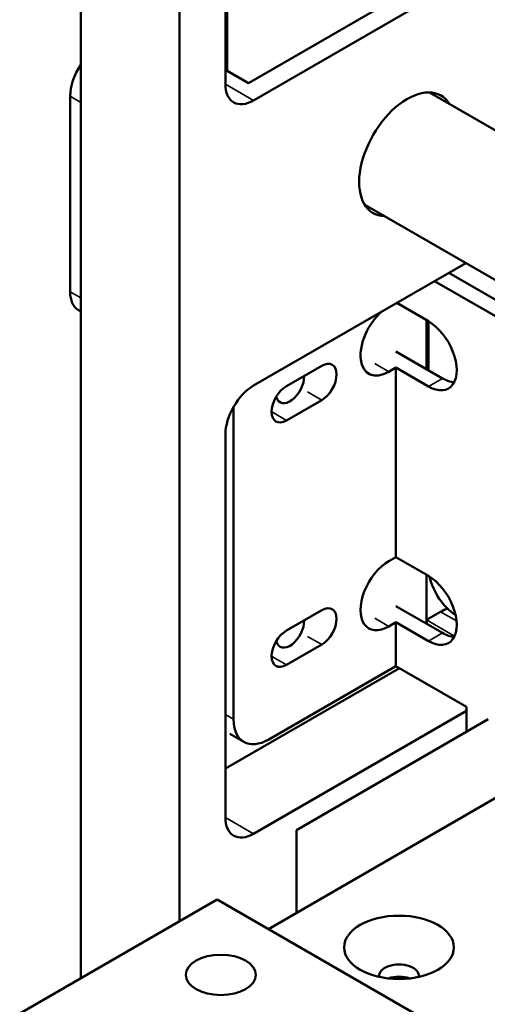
# Model space of a CAD drawing. Header units: millimetres. Extents: x 0 to 4584, y -120 to 1188.
# Tile 98 of 105: x 1370 to 1417, y 686 to 785. Entities that reach past the tile are written whole.
import ezdxf

# ---------------------------------------------------------------- set-up
doc = ezdxf.new("R2010")
doc.units = ezdxf.units.MM
doc.header["$LTSCALE"] = 2
doc.layers.add('Sichtbar (ISO)', color=7, linetype='Continuous', lineweight=50)
doc.layers.add('Sichtbar schmal (ISO)', color=7, linetype='Continuous', lineweight=35)

msp = doc.modelspace()

# ---------------------------------------------------------------- linework, layer by layer
at = {"layer": 'Sichtbar (ISO)'}
for p, q in [((1375.8259, 802.8795), (1375.8259, 688.7741)), ((1390.3216, 801.2465), (1390.3216, 778.3846)), ((1390.4984, 801.7568), (1390.4984, 779.7114)), ((1385.7254, 694.4896), (1385.7254, 798.5929)), ((1392.6197, 778.4867), (1414.7168, 791.2444)), ((1393.15, 776.7516), (1416.4845, 790.2238)), ((1390.4984, 779.7114), (1390.3216, 779.8135)), ((1392.6197, 778.4867), (1390.4984, 779.7114)), ((1425.9404, 768.7957), (1410.7808, 777.5481)), ((1374.7652, 757.5639), (1374.7652, 777.1598)), ((1419.4404, 757.5374), (1404.2808, 766.2898)), ((1393.15, 748.1742), (1414.4039, 760.4452)), ((1419.5288, 755.5205), (1412.7015, 759.4623)), ((1411.2873, 758.6458), (1420.0707, 753.5747)), ((1410.6664, 754.6131), (1407.4844, 756.4502)), ((1375.5937, 755.7328), (1375.8259, 755.5987)), ((1410.4741, 754.724), (1410.4741, 749.8251)), ((1410.6664, 754.6131), (1410.6664, 749.7141)), ((1412.0806, 748.8976), (1407.3982, 751.601)), ((1396.4358, 748.113), (1399.9714, 750.1542)), ((1406.6889, 749.561), (1407.396, 749.9692)), ((1410.6664, 748.0811), (1407.396, 749.9692)), ((1407.396, 730.9857), (1407.396, 749.9692)), ((1391.1325, 714.7578), (1391.1325, 746.0325)), ((1399.9714, 746.7249), (1396.4358, 744.6837)), ((1390.3216, 743.2752), (1390.3216, 704.8999)), ((1406.6889, 730.5774), (1407.396, 730.9857)), ((1410.6664, 729.0975), (1407.396, 730.9857)), ((1410.4741, 729.2085), (1410.4741, 724.6999)), ((1396.4358, 723.6181), (1399.9714, 725.6593)), ((1412.0806, 723.3821), (1407.3982, 726.0854)), ((1410.4741, 724.6999), (1411.8883, 725.5164)), ((1406.6889, 724.0455), (1407.396, 724.4537)), ((1410.6664, 722.5656), (1407.396, 724.4537)), ((1407.396, 720.065), (1407.396, 724.4537)), ((1413.2673, 723.0466), (1413.192, 723.0031)), ((1399.9714, 722.23), (1396.4358, 720.1888)), ((1407.7496, 719.8609), (1390.3216, 709.7989)), ((1407.396, 720.065), (1394.6681, 712.7166)), ((1414.4671, 715.9826), (1407.396, 720.065)), ((1414.4671, 715.5743), (1393.15, 703.2669)), ((1414.4671, 713.4746), (1414.4671, 715.9826)), ((1430.5865, 714.4705), (1394.6349, 693.7139)), ((1397.428, 703.6371), (1416.6412, 714.7299)), ((1390.7561, 713.2842), (1392.1681, 712.4689)), ((1397.428, 703.6371), (1397.428, 695.3265)), ((1369.7094, 685.2427), (1389.5084, 696.6737)), ((1389.5084, 696.6737), (1431.5813, 672.3829))]:
    msp.add_line(p, q, dxfattribs=at)
for centre, major_axis, ratio, start_param, end_param in [((1377.5937, 778.7928), (-2, -3.4641), 0.5773503, 4.6021223, 5.4977871), ((1393.15, 780.0176), (-2, -3.4641), 0.5773503, 5.4977871, 7.0685835), ((1408.5296, 771.3423), (3.4, 5.889), 0.5773503, 5.985038, 9.7229253), ((1377.5937, 759.1969), (-2, -3.4641), 0.5773503, 5.4977871, 6.2831853), ((1406.6889, 752.827), (-2, -3.4641), 0.5773503, 4.1776622, 7.0685835), ((1410.6664, 751.3471), (2, -3.4641), 0.5773503, 5.4977871, 8.6393798), ((1399.9714, 748.4396), (1.05, 1.8187), 0.5773506, 3.9269906, 7.0685832), ((1396.7916, 748.2342), (-1, -1.7321), 0.5773503, 5.7346414, 8.6909737), ((1412.0806, 752.1636), (2, -3.4641), 0.5773503, 5.4977871, 5.9218182), ((1393.15, 744.9082), (-2, -3.4641), 0.5773503, 3.9269908, 5.4977871), ((1396.4358, 746.3983), (-1.05, -1.8187), 0.5773506, 3.9269906, 7.0685832), ((1406.6889, 727.3115), (-2, -3.4641), 0.5773503, 3.9269908, 7.0685835), ((1410.6664, 725.8316), (2, -3.4641), 0.5773503, 5.4977871, 8.6393799), ((1413.4948, 728.3831), (-2, 3.4641), 0.5773503, 1.0713537, 2.3155755), ((1399.9714, 723.9447), (1.05, 1.8187), 0.5773506, 3.9269906, 7.0685832), ((1411.8883, 722.2504), (-2, -3.4641), 0.5773503, 3.6787261, 3.9269908), ((1396.7916, 723.7393), (-1, -1.7321), 0.5773503, 5.7346536, 8.6909662), ((1413.3025, 726.3329), (-2, -3.4641), 0.5773503, 5.4977871, 5.6258581), ((1396.4358, 721.9034), (-1.05, -1.8187), 0.5773506, 3.9269906, 7.0685832), ((1412.0806, 726.648), (2, -3.4641), 0.5773503, 5.4977874, 5.9218182), ((1413.3025, 726.3329), (2, 3.4641), 0.5773503, 3.8864488, 3.9145838), ((1394.6681, 716.7991), (-2.5, -4.3301), 0.5773506, 5.4977869, 7.0685832), ((1393.15, 706.5329), (-2, -3.4641), 0.5773503, 5.4977871, 7.0685835), ((1407.7164, 689.019), (2, 0), 0.5773503, 6.1946815, 9.5132818), ((1407.7164, 687.7943), (2, 0), 0.5773503, 0.9967109, 2.1448818), ((1407.7164, 687.7943), (-1.75, 0), 0.5773503, 4.3141986, 5.1105793)]:
    msp.add_ellipse(centre, major_axis=major_axis, ratio=ratio, start_param=start_param, end_param=end_param, dxfattribs=at)
for centre, major_axis in [((1407.7164, 691.8768), (5.5, 0)), ((1389.862, 689.1211), (3.5, 0))]:
    msp.add_ellipse(centre, major_axis=major_axis, ratio=0.5773503, dxfattribs=at)
at = {"layer": 'Sichtbar schmal (ISO)'}
for p, q in [((1390.3216, 778.3846), (1393.15, 776.7516)), ((1375.8259, 776.5475), (1374.7652, 777.1598)), ((1374.7652, 757.5639), (1375.8259, 756.9516)), ((1405.2769, 750.3762), (1406.6889, 749.561)), ((1410.6664, 748.0811), (1412.0806, 748.8976)), ((1399.9714, 746.7249), (1398.5594, 747.5402)), ((1395.0238, 745.4989), (1396.4358, 744.6837)), ((1411.8883, 725.5164), (1413.4745, 724.6007)), ((1405.2769, 724.8607), (1406.6889, 724.0455)), ((1410.4741, 724.6999), (1413.2821, 723.0788)), ((1412.0806, 723.3821), (1410.6664, 722.5656)), ((1399.9714, 722.23), (1398.5594, 723.0453)), ((1395.0238, 721.004), (1396.4358, 720.1888)), ((1391.1325, 714.7578), (1390.3216, 715.226)), ((1390.3216, 704.8999), (1393.15, 703.2669))]:
    msp.add_line(p, q, dxfattribs=at)

doc.saveas('drawing.dxf')
